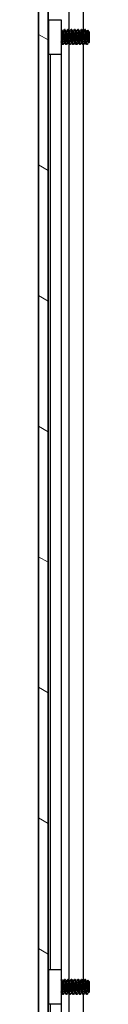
# Model space of a CAD drawing. Header units: millimetres. Extents: x 64 to 1798, y 64 to 1375.
# Tile 45 of 60: x 920 to 930, y 729 to 913. Entities that reach past the tile are written whole.
import ezdxf

# ---------------------------------------------------------------- set-up
doc = ezdxf.new("R2010")
doc.units = ezdxf.units.MM
doc.header["$LTSCALE"] = 6.666667
doc.layers.add('Hatch (ANSI)', color=7, linetype='Continuous', lineweight=18)
doc.layers.add('Visible (ANSI)', color=7, linetype='Continuous', lineweight=25)

msp = doc.modelspace()

# ---------------------------------------------------------------- hatches: boundary and pattern name
at = {"layer": 'Hatch (ANSI)'}
h = msp.add_hatch(dxfattribs=at)
h.set_pattern_fill('ANSI31', color=256, scale=169.333333, angle=105, style=0)
h.set_pattern_definition([(150, (0, 0), (-10.58333, -18.33087), [])])
h.paths.add_polyline_path([(920.2523, 460.1469), (922.0557, 460.1469), (922.0557, 1004.7483), (920.2523, 1004.7483)])

# ---------------------------------------------------------------- linework, layer by layer
at = {"layer": 'Visible (ANSI)'}
for p, q in [((920.2523, 1004.7483), (920.2523, 460.1469)), ((922.0557, 460.1469), (922.0557, 1004.7483)), ((920.2392, 469.5576), (920.2392, 995.3376)), ((922.0682, 995.3376), (922.0682, 911.5581)), ((925.8851, 995.3376), (925.8851, 911.5457)), ((928.5918, 995.3376), (928.5918, 911.249)), ((922.1992, 913.4976), (924.4992, 913.4976)), ((922.1992, 906.9976), (922.1992, 913.4976)), ((924.4992, 913.4976), (924.4992, 906.9976)), ((922.1992, 911.4249), (922.0709, 911.5532)), ((924.5385, 911.67), (924.4992, 911.67)), ((924.856, 911.2404), (924.7866, 911.2404)), ((925.1735, 911.67), (925.0942, 911.67)), ((925.491, 911.2404), (925.4216, 911.2404)), ((925.8085, 911.67), (925.7292, 911.67)), ((926.126, 911.2404), (926.0566, 911.2404)), ((926.4435, 911.67), (926.3642, 911.67)), ((926.761, 911.2404), (926.6916, 911.2404)), ((927.0785, 911.67), (926.9992, 911.67)), ((927.396, 911.2404), (927.3266, 911.2404)), ((927.7135, 911.67), (927.6342, 911.67)), ((928.031, 911.2404), (927.9616, 911.2404)), ((928.3485, 911.67), (928.2692, 911.67)), ((928.666, 911.2404), (928.5966, 911.2404)), ((928.9835, 911.67), (928.9042, 911.67)), ((929.301, 911.2404), (929.2316, 911.2404)), ((929.7773, 911.1938), (929.4542, 911.5168)), ((929.7773, 909.3015), (929.7773, 911.1938)), ((922.1308, 909.0019), (922.0557, 908.9268)), ((922.0682, 908.9393), (922.0682, 733.7581)), ((924.5286, 909.2548), (924.4992, 909.2548)), ((924.856, 908.8252), (924.7767, 908.8252)), ((925.1636, 909.2548), (925.0942, 909.2548)), ((925.491, 908.8252), (925.4117, 908.8252)), ((925.7986, 909.2548), (925.7292, 909.2548)), ((925.8851, 909.1011), (925.8851, 733.7457)), ((926.126, 908.8252), (926.0467, 908.8252)), ((926.4336, 909.2548), (926.3642, 909.2548)), ((926.761, 908.8252), (926.6817, 908.8252)), ((927.0686, 909.2548), (926.9992, 909.2548)), ((927.396, 908.8252), (927.3167, 908.8252)), ((927.7036, 909.2548), (927.6342, 909.2548)), ((928.031, 908.8252), (927.9517, 908.8252)), ((928.3386, 909.2548), (928.2692, 909.2548)), ((928.666, 908.8252), (928.5867, 908.8252)), ((928.5918, 908.8252), (928.5918, 733.449)), ((928.9736, 909.2548), (928.9042, 909.2548)), ((929.301, 908.8252), (929.2217, 908.8252)), ((929.6086, 909.2548), (929.5392, 909.2548)), ((929.7773, 909.3015), (929.6585, 909.1827)), ((924.4992, 906.9976), (922.1992, 906.9976)), ((922.4492, 906.9976), (922.4492, 735.6976)), ((924.4812, 906.9976), (924.4812, 735.6976)), ((922.1992, 735.6976), (924.4992, 735.6976)), ((922.1992, 729.1976), (922.1992, 735.6976)), ((924.4992, 735.6976), (924.4992, 729.1976)), ((922.1992, 733.6249), (922.0709, 733.7532)), ((924.5385, 733.87), (924.4992, 733.87)), ((925.1735, 733.87), (925.0942, 733.87)), ((925.8085, 733.87), (925.7292, 733.87)), ((926.4435, 733.87), (926.3642, 733.87)), ((927.0785, 733.87), (926.9992, 733.87)), ((927.7135, 733.87), (927.6342, 733.87)), ((928.3485, 733.87), (928.2692, 733.87)), ((928.9835, 733.87), (928.9042, 733.87)), ((929.7773, 733.3938), (929.4542, 733.7168)), ((924.856, 733.4404), (924.7866, 733.4404)), ((925.491, 733.4404), (925.4216, 733.4404)), ((926.126, 733.4404), (926.0566, 733.4404)), ((926.761, 733.4404), (926.6916, 733.4404)), ((927.396, 733.4404), (927.3266, 733.4404)), ((928.031, 733.4404), (927.9616, 733.4404)), ((928.666, 733.4404), (928.5966, 733.4404)), ((929.301, 733.4404), (929.2316, 733.4404)), ((929.7773, 731.5015), (929.7773, 733.3938)), ((922.1308, 731.2019), (922.0557, 731.1268)), ((922.0682, 731.1393), (922.0682, 555.9581)), ((924.5286, 731.4548), (924.4992, 731.4548)), ((924.856, 731.0252), (924.7767, 731.0252)), ((925.1636, 731.4548), (925.0942, 731.4548)), ((925.491, 731.0252), (925.4117, 731.0252)), ((925.7986, 731.4548), (925.7292, 731.4548)), ((925.8851, 731.3011), (925.8851, 555.9457)), ((926.126, 731.0252), (926.0467, 731.0252)), ((926.4336, 731.4548), (926.3642, 731.4548)), ((926.761, 731.0252), (926.6817, 731.0252)), ((927.0686, 731.4548), (926.9992, 731.4548)), ((927.396, 731.0252), (927.3167, 731.0252)), ((927.7036, 731.4548), (927.6342, 731.4548)), ((928.031, 731.0252), (927.9517, 731.0252)), ((928.3386, 731.4548), (928.2692, 731.4548)), ((928.666, 731.0252), (928.5867, 731.0252)), ((928.5918, 731.0252), (928.5918, 555.649)), ((928.9736, 731.4548), (928.9042, 731.4548)), ((929.301, 731.0252), (929.2217, 731.0252)), ((929.6086, 731.4548), (929.5392, 731.4548)), ((929.7773, 731.5015), (929.6585, 731.3827)), ((924.4992, 729.1976), (922.1992, 729.1976)), ((922.4492, 729.1976), (922.4492, 557.8976)), ((924.4812, 729.1976), (924.4812, 557.8976))]:
    msp.add_line(p, q, dxfattribs=at)
for centre in [(924.5958, 910.2476), (924.5958, 732.4476)]:
    msp.add_ellipse(centre, major_axis=(0, -0.343), ratio=0.10685664, start_param=0.4127074, end_param=2.72888525, dxfattribs=at)
for points in [[(922.0557, 911.5804), (922.0666, 911.561), (922.0774, 911.5416), (922.0883, 911.5222)], [(924.5525, 911.6576), (924.6335, 911.5127), (924.7147, 911.3678), (924.7963, 911.2232)], [(924.8461, 911.2404), (924.9244, 911.3793), (925.0024, 911.5184), (925.0802, 911.6576)], [(925.1875, 911.6576), (925.2685, 911.5127), (925.3497, 911.3678), (925.4313, 911.2232)], [(925.4811, 911.2404), (925.5594, 911.3793), (925.6374, 911.5184), (925.7152, 911.6576)], [(925.8225, 911.6576), (925.9035, 911.5127), (925.9847, 911.3678), (926.0663, 911.2232)], [(926.1161, 911.2404), (926.1944, 911.3793), (926.2724, 911.5184), (926.3502, 911.6576)], [(926.4575, 911.6576), (926.5385, 911.5127), (926.6197, 911.3678), (926.7013, 911.2232)], [(926.7511, 911.2404), (926.8294, 911.3793), (926.9074, 911.5184), (926.9852, 911.6576)], [(927.0925, 911.6576), (927.1735, 911.5127), (927.2547, 911.3678), (927.3363, 911.2232)], [(927.3861, 911.2404), (927.4644, 911.3793), (927.5424, 911.5184), (927.6202, 911.6576)], [(927.7275, 911.6576), (927.8085, 911.5127), (927.8897, 911.3678), (927.9713, 911.2232)], [(928.0211, 911.2404), (928.0994, 911.3793), (928.1774, 911.5184), (928.2552, 911.6576)], [(928.3625, 911.6576), (928.4435, 911.5127), (928.5247, 911.3678), (928.6063, 911.2232)], [(928.6561, 911.2404), (928.7344, 911.3793), (928.8124, 911.5184), (928.8902, 911.6576)], [(928.9975, 911.6576), (929.0785, 911.5127), (929.1597, 911.3678), (929.2413, 911.2232)], [(929.2911, 911.2404), (929.3423, 911.3312), (929.3933, 911.4221), (929.4443, 911.513)], [(922.1992, 908.8797), (922.1747, 908.9234), (922.1502, 908.9671), (922.1257, 909.0109)], [(924.7627, 908.8376), (924.6817, 908.9826), (924.6005, 909.1274), (924.5189, 909.2721)], [(925.1041, 909.2548), (925.0258, 909.1159), (924.9478, 908.9768), (924.87, 908.8376)], [(925.3977, 908.8376), (925.3167, 908.9826), (925.2355, 909.1274), (925.1539, 909.2721)], [(925.7391, 909.2548), (925.6608, 909.1159), (925.5828, 908.9768), (925.505, 908.8376)], [(926.0327, 908.8376), (925.9517, 908.9826), (925.8705, 909.1274), (925.7889, 909.2721)], [(926.3741, 909.2548), (926.2958, 909.1159), (926.2178, 908.9768), (926.14, 908.8376)], [(926.6677, 908.8376), (926.5867, 908.9826), (926.5055, 909.1274), (926.4239, 909.2721)], [(927.0091, 909.2548), (926.9308, 909.1159), (926.8528, 908.9768), (926.775, 908.8376)], [(927.3027, 908.8376), (927.2217, 908.9826), (927.1405, 909.1274), (927.0589, 909.2721)], [(927.6441, 909.2548), (927.5658, 909.1159), (927.4878, 908.9768), (927.41, 908.8376)], [(927.9377, 908.8376), (927.8567, 908.9826), (927.7755, 909.1274), (927.6939, 909.2721)], [(928.2791, 909.2548), (928.2008, 909.1159), (928.1228, 908.9768), (928.045, 908.8376)], [(928.5727, 908.8376), (928.4917, 908.9826), (928.4105, 909.1274), (928.3289, 909.2721)], [(928.9141, 909.2548), (928.8358, 909.1159), (928.7578, 908.9768), (928.68, 908.8376)], [(929.2077, 908.8376), (929.1267, 908.9826), (929.0455, 909.1274), (928.9639, 909.2721)], [(929.3331, 908.8699), (929.3224, 908.8508), (929.3117, 908.8358), (929.301, 908.8252)], [(929.5491, 909.2548), (929.4768, 909.1267), (929.4049, 908.9983), (929.3331, 908.8699)], [(929.6468, 909.187), (929.6308, 909.2154), (929.6149, 909.2437), (929.5989, 909.2721)], [(922.0557, 733.7804), (922.0666, 733.761), (922.0774, 733.7416), (922.0883, 733.7222)], [(924.5525, 733.8576), (924.6335, 733.7127), (924.7147, 733.5678), (924.7963, 733.4232)], [(924.8461, 733.4404), (924.9244, 733.5793), (925.0024, 733.7184), (925.0802, 733.8576)], [(925.1875, 733.8576), (925.2685, 733.7127), (925.3497, 733.5678), (925.4313, 733.4232)], [(925.4811, 733.4404), (925.5594, 733.5793), (925.6374, 733.7184), (925.7152, 733.8576)], [(925.8225, 733.8576), (925.9035, 733.7127), (925.9847, 733.5678), (926.0663, 733.4232)], [(926.1161, 733.4404), (926.1944, 733.5793), (926.2724, 733.7184), (926.3502, 733.8576)], [(926.4575, 733.8576), (926.5385, 733.7127), (926.6197, 733.5678), (926.7013, 733.4232)], [(926.7511, 733.4404), (926.8294, 733.5793), (926.9074, 733.7184), (926.9852, 733.8576)], [(927.0925, 733.8576), (927.1735, 733.7127), (927.2547, 733.5678), (927.3363, 733.4232)], [(927.3861, 733.4404), (927.4644, 733.5793), (927.5424, 733.7184), (927.6202, 733.8576)], [(927.7275, 733.8576), (927.8085, 733.7127), (927.8897, 733.5678), (927.9713, 733.4232)], [(928.0211, 733.4404), (928.0994, 733.5793), (928.1774, 733.7184), (928.2552, 733.8576)], [(928.3625, 733.8576), (928.4435, 733.7127), (928.5247, 733.5678), (928.6063, 733.4232)], [(928.6561, 733.4404), (928.7344, 733.5793), (928.8124, 733.7184), (928.8902, 733.8576)], [(928.9975, 733.8576), (929.0785, 733.7127), (929.1597, 733.5678), (929.2413, 733.4232)], [(929.2911, 733.4404), (929.3423, 733.5312), (929.3933, 733.6221), (929.4443, 733.713)], [(922.1992, 731.0797), (922.1747, 731.1234), (922.1502, 731.1671), (922.1257, 731.2109)], [(924.7627, 731.0376), (924.6817, 731.1826), (924.6005, 731.3274), (924.5189, 731.4721)], [(925.1041, 731.4548), (925.0258, 731.3159), (924.9478, 731.1768), (924.87, 731.0376)], [(925.3977, 731.0376), (925.3167, 731.1826), (925.2355, 731.3274), (925.1539, 731.4721)], [(925.7391, 731.4548), (925.6608, 731.3159), (925.5828, 731.1768), (925.505, 731.0376)], [(926.0327, 731.0376), (925.9517, 731.1826), (925.8705, 731.3274), (925.7889, 731.4721)], [(926.3741, 731.4548), (926.2958, 731.3159), (926.2178, 731.1768), (926.14, 731.0376)], [(926.6677, 731.0376), (926.5867, 731.1826), (926.5055, 731.3274), (926.4239, 731.4721)], [(927.0091, 731.4548), (926.9308, 731.3159), (926.8528, 731.1768), (926.775, 731.0376)], [(927.3027, 731.0376), (927.2217, 731.1826), (927.1405, 731.3274), (927.0589, 731.4721)], [(927.6441, 731.4548), (927.5658, 731.3159), (927.4878, 731.1768), (927.41, 731.0376)], [(927.9377, 731.0376), (927.8567, 731.1826), (927.7755, 731.3274), (927.6939, 731.4721)], [(928.2791, 731.4548), (928.2008, 731.3159), (928.1228, 731.1768), (928.045, 731.0376)], [(928.5727, 731.0376), (928.4917, 731.1826), (928.4105, 731.3274), (928.3289, 731.4721)], [(928.9141, 731.4548), (928.8358, 731.3159), (928.7578, 731.1768), (928.68, 731.0376)], [(929.2077, 731.0376), (929.1267, 731.1826), (929.0455, 731.3274), (928.9639, 731.4721)], [(929.3331, 731.0699), (929.3224, 731.0508), (929.3117, 731.0358), (929.301, 731.0252)], [(929.5491, 731.4548), (929.4768, 731.3267), (929.4049, 731.1983), (929.3331, 731.0699)], [(929.6468, 731.387), (929.6308, 731.4154), (929.6149, 731.4437), (929.5989, 731.4721)]]:
    msp.add_open_spline(points, degree=3, dxfattribs=at)
for points, weights in [([(922.1573, 910.2476), (922.1071, 911.0261), (922.0557, 911.4457)], [1, 0.872099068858, 0.988403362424]), ([(922.0779, 910.2476), (922.0674, 910.4115), (922.0557, 910.571)], [1, 0.97005869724, 0.95350025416]), ([(922.1992, 909.6685), (922.1768, 909.9449), (922.1573, 910.2476)], [0.935553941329, 0.946059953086, 1]), ([(924.5189, 909.2721), (924.5088, 909.29), (924.4992, 909.326)], [0.941196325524, 0.949861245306, 0.967700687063]), ([(922.1573, 732.4476), (922.1071, 733.2261), (922.0557, 733.6457)], [1, 0.872099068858, 0.988403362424]), ([(922.0779, 732.4476), (922.0674, 732.6115), (922.0557, 732.771)], [1, 0.97005869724, 0.95350025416]), ([(922.1992, 731.8685), (922.1768, 732.1449), (922.1573, 732.4476)], [0.935553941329, 0.946059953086, 1]), ([(924.5189, 731.4721), (924.5088, 731.49), (924.4992, 731.526)], [0.941196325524, 0.949861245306, 0.967700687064])]:
    msp.add_rational_spline(points, weights, degree=2, dxfattribs=at)
for points, knots in [([(922.1992, 911.1856), (922.169, 911.3074), (922.1456, 911.3872), (922.1137, 911.4713), (922.101, 911.4995), (922.0883, 911.5222)], [-0.0742172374, -0.0742172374, -0.0742172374, -0.0742172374, -0.0413165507, -0.0413165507, -0.0196607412, -0.0196607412, -0.0196607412, -0.0196607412]), ([(924.4992, 910.7977), (924.5136, 910.7788), (924.5269, 910.7592), (924.5552, 910.7115), (924.5694, 910.6827), (924.5934, 910.6231), (924.6031, 910.5921), (924.6105, 910.5618)], [0.0124956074, 0.0124956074, 0.0124956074, 0.0124956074, 0.0195994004, 0.0195994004, 0.029259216, 0.029259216, 0.0392505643, 0.0392505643, 0.0392505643, 0.0392505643]), ([(929.4443, 911.513), (929.4461, 911.5163), (929.448, 911.5182), (929.4587, 911.5204), (929.4676, 911.4897), (929.4829, 911.3802), (929.4905, 911.3), (929.5086, 911.059), (929.5169, 910.9355), (929.5306, 910.7156), (929.5358, 910.6277), (929.5475, 910.4207), (929.5527, 910.3207), (929.5564, 910.2476)], [-0.15822158, -0.15822158, -0.15822158, -0.15822158, -0.148477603, -0.148477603, -0.102508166, -0.102508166, -0.066538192, -0.066538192, -0.038974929, -0.038974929, -0.021985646, -0.021985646, -0.000001, -0.000001, -0.000001, -0.000001]), ([(922.0557, 909.8012), (922.0587, 909.746), (922.0618, 909.6923), (922.0738, 909.4927), (922.0828, 909.3635), (922.0975, 909.1851), (922.1044, 909.1047), (922.1175, 909.0328), (922.1216, 909.0182), (922.1257, 909.0109)], [-0.196810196, -0.196810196, -0.196810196, -0.196810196, -0.170743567, -0.170743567, -0.096248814, -0.096248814, -0.041982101, -0.041982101, -0.018759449, -0.018759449, -0.018759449, -0.018759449]), ([(924.6105, 909.9334), (924.6, 909.8903), (924.5846, 909.8455), (924.5463, 909.7663), (924.5244, 909.7305), (924.4992, 909.6975)], [0, 0, 0, 0, 0.0142453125, 0.0142453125, 0.0267228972, 0.0267228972, 0.0267228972, 0.0267228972]), ([(929.5564, 910.2476), (929.561, 910.1572), (929.5663, 910.058), (929.5783, 909.8577), (929.5839, 909.7724), (929.5981, 909.5734), (929.6067, 909.4692), (929.6215, 909.3177), (929.629, 909.2459), (929.6455, 909.1845), (929.652, 909.1761), (929.6585, 909.1827)], [-0.235586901, -0.235586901, -0.235586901, -0.235586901, -0.203660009, -0.203660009, -0.177946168, -0.177946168, -0.13906218, -0.13906218, -0.107080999, -0.107080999, -0.087730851, -0.087730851, -0.087730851, -0.087730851]), ([(922.1992, 733.3856), (922.169, 733.5074), (922.1456, 733.5872), (922.1137, 733.6713), (922.101, 733.6995), (922.0883, 733.7222)], [-0.0742172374, -0.0742172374, -0.0742172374, -0.0742172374, -0.0413165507, -0.0413165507, -0.0196607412, -0.0196607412, -0.0196607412, -0.0196607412]), ([(929.4443, 733.713), (929.4461, 733.7163), (929.448, 733.7182), (929.4587, 733.7204), (929.4676, 733.6897), (929.4829, 733.5802), (929.4905, 733.5), (929.5086, 733.259), (929.5169, 733.1355), (929.5306, 732.9156), (929.5358, 732.8277), (929.5475, 732.6207), (929.5527, 732.5207), (929.5564, 732.4476)], [-0.15822158, -0.15822158, -0.15822158, -0.15822158, -0.148477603, -0.148477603, -0.102508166, -0.102508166, -0.066538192, -0.066538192, -0.038974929, -0.038974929, -0.021985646, -0.021985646, -0.000001, -0.000001, -0.000001, -0.000001]), ([(922.0557, 732.0012), (922.0587, 731.946), (922.0618, 731.8923), (922.0738, 731.6927), (922.0828, 731.5635), (922.0975, 731.3851), (922.1044, 731.3047), (922.1175, 731.2328), (922.1216, 731.2182), (922.1257, 731.2109)], [-0.196810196, -0.196810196, -0.196810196, -0.196810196, -0.170743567, -0.170743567, -0.096248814, -0.096248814, -0.041982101, -0.041982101, -0.018759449, -0.018759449, -0.018759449, -0.018759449]), ([(924.4992, 732.9977), (924.5136, 732.9788), (924.5269, 732.9592), (924.5552, 732.9115), (924.5694, 732.8827), (924.5934, 732.8231), (924.6031, 732.7921), (924.6105, 732.7618)], [0.0124956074, 0.0124956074, 0.0124956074, 0.0124956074, 0.0195994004, 0.0195994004, 0.029259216, 0.029259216, 0.0392505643, 0.0392505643, 0.0392505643, 0.0392505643]), ([(924.6105, 732.1334), (924.6, 732.0903), (924.5846, 732.0455), (924.5463, 731.9663), (924.5244, 731.9305), (924.4992, 731.8975)], [0, 0, 0, 0, 0.0142453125, 0.0142453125, 0.0267228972, 0.0267228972, 0.0267228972, 0.0267228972]), ([(929.5564, 732.4476), (929.561, 732.3572), (929.5663, 732.258), (929.5783, 732.0577), (929.5839, 731.9724), (929.5981, 731.7734), (929.6067, 731.6692), (929.6215, 731.5177), (929.629, 731.4459), (929.6455, 731.3845), (929.652, 731.3761), (929.6585, 731.3827)], [-0.235586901, -0.235586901, -0.235586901, -0.235586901, -0.203660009, -0.203660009, -0.177946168, -0.177946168, -0.13906218, -0.13906218, -0.107080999, -0.107080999, -0.087730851, -0.087730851, -0.087730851, -0.087730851])]:
    msp.add_open_spline(points, degree=3, knots=knots, dxfattribs=at)
for points, weights, knots in [([(924.5917, 910.6257), (924.5497, 911.1879), (924.5121, 911.4794), (924.5059, 911.5278), (924.4992, 911.5644)], [0.948293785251, 0.901018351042, 1, 0.982109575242, 0.968997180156], [0.56522073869, 0.56522073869, 0.56522073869, 0.57291666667, 0.57291666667, 0.57430766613, 0.57430766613, 0.57430766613]), ([(924.6973, 910.2476), (924.6444, 911.0688), (924.5915, 911.4794), (924.5669, 911.67), (924.5385, 911.67)], [1, 0.866025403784, 1, 0.933012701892, 0.933012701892], [0.5, 0.5, 0.5, 0.5104166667, 0.5104166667, 0.515625, 0.515625, 0.515625]), ([(925.0942, 909.2548), (925.0658, 909.2548), (925.0413, 909.3878), (924.9883, 909.6744), (924.9354, 910.2476), (924.8825, 910.8208), (924.8296, 911.1074), (924.814, 911.1918), (924.7963, 911.2232)], [0.933012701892, 0.933012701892, 1, 0.866025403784, 1, 0.866025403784, 1, 0.956426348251, 0.941196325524], [0.484375, 0.484375, 0.484375, 0.4895833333, 0.4895833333, 0.5, 0.5, 0.5104166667, 0.5104166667, 0.5138045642, 0.5138045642, 0.5138045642]), ([(925.1539, 909.2721), (925.1362, 909.3034), (925.1206, 909.3878), (925.0677, 909.6744), (925.0148, 910.2476), (924.9619, 910.8208), (924.909, 911.1074), (924.8844, 911.2404), (924.856, 911.2404)], [0.941196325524, 0.956426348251, 1, 0.866025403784, 1, 0.866025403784, 1, 0.933012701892, 0.933012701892], [0.4861954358, 0.4861954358, 0.4861954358, 0.4895833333, 0.4895833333, 0.5, 0.5, 0.5104166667, 0.5104166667, 0.515625, 0.515625, 0.515625]), ([(925.2529, 910.2476), (925.2, 911.0688), (925.1471, 911.4794), (925.1159, 911.7214), (925.0802, 911.6576)], [1, 0.866025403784, 1, 0.916453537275, 0.937106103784], [0.5, 0.5, 0.5, 0.5104166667, 0.5104166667, 0.5169124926, 0.5169124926, 0.5169124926]), ([(925.3323, 910.2476), (925.2794, 911.0688), (925.2265, 911.4794), (925.2019, 911.67), (925.1735, 911.67)], [1, 0.866025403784, 1, 0.933012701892, 0.933012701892], [0.4375, 0.4375, 0.4375, 0.4479166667, 0.4479166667, 0.453125, 0.453125, 0.453125]), ([(925.7292, 909.2548), (925.7008, 909.2548), (925.6763, 909.3878), (925.6233, 909.6744), (925.5704, 910.2476), (925.5175, 910.8208), (925.4646, 911.1074), (925.449, 911.1918), (925.4313, 911.2232)], [0.933012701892, 0.933012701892, 1, 0.866025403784, 1, 0.866025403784, 1, 0.956426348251, 0.941196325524], [0.421875, 0.421875, 0.421875, 0.4270833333, 0.4270833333, 0.4375, 0.4375, 0.4479166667, 0.4479166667, 0.4513045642, 0.4513045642, 0.4513045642]), ([(925.7889, 909.2721), (925.7712, 909.3034), (925.7556, 909.3878), (925.7027, 909.6744), (925.6498, 910.2476), (925.5969, 910.8208), (925.544, 911.1074), (925.5194, 911.2404), (925.491, 911.2404)], [0.941196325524, 0.956426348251, 1, 0.866025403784, 1, 0.866025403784, 1, 0.933012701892, 0.933012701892], [0.4236954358, 0.4236954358, 0.4236954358, 0.4270833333, 0.4270833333, 0.4375, 0.4375, 0.4479166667, 0.4479166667, 0.453125, 0.453125, 0.453125]), ([(925.8879, 910.2476), (925.835, 911.0688), (925.7821, 911.4794), (925.7509, 911.7214), (925.7152, 911.6576)], [1, 0.866025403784, 1, 0.916453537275, 0.937106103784], [0.4375, 0.4375, 0.4375, 0.4479166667, 0.4479166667, 0.4544124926, 0.4544124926, 0.4544124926]), ([(925.9673, 910.2476), (925.9144, 911.0688), (925.8615, 911.4794), (925.8369, 911.67), (925.8085, 911.67)], [1, 0.866025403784, 1, 0.933012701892, 0.933012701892], [0.375, 0.375, 0.375, 0.3854166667, 0.3854166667, 0.390625, 0.390625, 0.390625]), ([(926.3642, 909.2548), (926.3358, 909.2548), (926.3113, 909.3878), (926.2583, 909.6744), (926.2054, 910.2476), (926.1525, 910.8208), (926.0996, 911.1074), (926.084, 911.1918), (926.0663, 911.2232)], [0.933012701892, 0.933012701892, 1, 0.866025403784, 1, 0.866025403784, 1, 0.956426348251, 0.941196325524], [0.359375, 0.359375, 0.359375, 0.3645833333, 0.3645833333, 0.375, 0.375, 0.3854166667, 0.3854166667, 0.3888045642, 0.3888045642, 0.3888045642]), ([(926.4239, 909.2721), (926.4062, 909.3034), (926.3906, 909.3878), (926.3377, 909.6744), (926.2848, 910.2476), (926.2319, 910.8208), (926.179, 911.1074), (926.1544, 911.2404), (926.126, 911.2404)], [0.941196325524, 0.956426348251, 1, 0.866025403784, 1, 0.866025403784, 1, 0.933012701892, 0.933012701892], [0.3611954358, 0.3611954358, 0.3611954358, 0.3645833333, 0.3645833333, 0.375, 0.375, 0.3854166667, 0.3854166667, 0.390625, 0.390625, 0.390625]), ([(926.5229, 910.2476), (926.47, 911.0688), (926.4171, 911.4794), (926.3859, 911.7214), (926.3502, 911.6576)], [1, 0.866025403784, 1, 0.916453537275, 0.937106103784], [0.375, 0.375, 0.375, 0.3854166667, 0.3854166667, 0.3919124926, 0.3919124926, 0.3919124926]), ([(926.6023, 910.2476), (926.5494, 911.0688), (926.4965, 911.4794), (926.4719, 911.67), (926.4435, 911.67)], [1, 0.866025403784, 1, 0.933012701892, 0.933012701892], [0.3125, 0.3125, 0.3125, 0.3229166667, 0.3229166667, 0.328125, 0.328125, 0.328125]), ([(926.9992, 909.2548), (926.9708, 909.2548), (926.9463, 909.3878), (926.8933, 909.6744), (926.8404, 910.2476), (926.7875, 910.8208), (926.7346, 911.1074), (926.719, 911.1918), (926.7013, 911.2232)], [0.933012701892, 0.933012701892, 1, 0.866025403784, 1, 0.866025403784, 1, 0.956426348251, 0.941196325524], [0.296875, 0.296875, 0.296875, 0.3020833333, 0.3020833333, 0.3125, 0.3125, 0.3229166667, 0.3229166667, 0.3263045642, 0.3263045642, 0.3263045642]), ([(927.0589, 909.2721), (927.0412, 909.3034), (927.0256, 909.3878), (926.9727, 909.6744), (926.9198, 910.2476), (926.8669, 910.8208), (926.814, 911.1074), (926.7894, 911.2404), (926.761, 911.2404)], [0.941196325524, 0.956426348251, 1, 0.866025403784, 1, 0.866025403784, 1, 0.933012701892, 0.933012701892], [0.2986954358, 0.2986954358, 0.2986954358, 0.3020833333, 0.3020833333, 0.3125, 0.3125, 0.3229166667, 0.3229166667, 0.328125, 0.328125, 0.328125]), ([(927.1579, 910.2476), (927.105, 911.0688), (927.0521, 911.4794), (927.0209, 911.7214), (926.9852, 911.6576)], [1, 0.866025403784, 1, 0.916453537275, 0.937106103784], [0.3125, 0.3125, 0.3125, 0.3229166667, 0.3229166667, 0.3294124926, 0.3294124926, 0.3294124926]), ([(927.2373, 910.2476), (927.1844, 911.0688), (927.1315, 911.4794), (927.1069, 911.67), (927.0785, 911.67)], [1, 0.866025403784, 1, 0.933012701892, 0.933012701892], [0.25, 0.25, 0.25, 0.2604166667, 0.2604166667, 0.265625, 0.265625, 0.265625]), ([(927.6342, 909.2548), (927.6058, 909.2548), (927.5813, 909.3878), (927.5283, 909.6744), (927.4754, 910.2476), (927.4225, 910.8208), (927.3696, 911.1074), (927.354, 911.1918), (927.3363, 911.2232)], [0.933012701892, 0.933012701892, 1, 0.866025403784, 1, 0.866025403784, 1, 0.956426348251, 0.941196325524], [0.234375, 0.234375, 0.234375, 0.2395833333, 0.2395833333, 0.25, 0.25, 0.2604166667, 0.2604166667, 0.2638045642, 0.2638045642, 0.2638045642]), ([(927.6939, 909.2721), (927.6762, 909.3034), (927.6606, 909.3878), (927.6077, 909.6744), (927.5548, 910.2476), (927.5019, 910.8208), (927.449, 911.1074), (927.4244, 911.2404), (927.396, 911.2404)], [0.941196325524, 0.956426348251, 1, 0.866025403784, 1, 0.866025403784, 1, 0.933012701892, 0.933012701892], [0.2361954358, 0.2361954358, 0.2361954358, 0.2395833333, 0.2395833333, 0.25, 0.25, 0.2604166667, 0.2604166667, 0.265625, 0.265625, 0.265625]), ([(927.7929, 910.2476), (927.74, 911.0688), (927.6871, 911.4794), (927.6559, 911.7214), (927.6202, 911.6576)], [1, 0.866025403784, 1, 0.916453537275, 0.937106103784], [0.25, 0.25, 0.25, 0.2604166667, 0.2604166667, 0.2669124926, 0.2669124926, 0.2669124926]), ([(927.8723, 910.2476), (927.8194, 911.0688), (927.7665, 911.4794), (927.7419, 911.67), (927.7135, 911.67)], [1, 0.866025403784, 1, 0.933012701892, 0.933012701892], [0.1875, 0.1875, 0.1875, 0.1979166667, 0.1979166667, 0.203125, 0.203125, 0.203125]), ([(928.2692, 909.2548), (928.2408, 909.2548), (928.2163, 909.3878), (928.1633, 909.6744), (928.1104, 910.2476), (928.0575, 910.8208), (928.0046, 911.1074), (927.989, 911.1918), (927.9713, 911.2232)], [0.933012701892, 0.933012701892, 1, 0.866025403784, 1, 0.866025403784, 1, 0.956426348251, 0.941196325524], [0.171875, 0.171875, 0.171875, 0.1770833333, 0.1770833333, 0.1875, 0.1875, 0.1979166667, 0.1979166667, 0.2013045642, 0.2013045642, 0.2013045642]), ([(928.3289, 909.2721), (928.3112, 909.3034), (928.2956, 909.3878), (928.2427, 909.6744), (928.1898, 910.2476), (928.1369, 910.8208), (928.084, 911.1074), (928.0594, 911.2404), (928.031, 911.2404)], [0.941196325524, 0.956426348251, 1, 0.866025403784, 1, 0.866025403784, 1, 0.933012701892, 0.933012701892], [0.1736954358, 0.1736954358, 0.1736954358, 0.1770833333, 0.1770833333, 0.1875, 0.1875, 0.1979166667, 0.1979166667, 0.203125, 0.203125, 0.203125]), ([(928.4279, 910.2476), (928.375, 911.0688), (928.3221, 911.4794), (928.2909, 911.7214), (928.2552, 911.6576)], [1, 0.866025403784, 1, 0.916453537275, 0.937106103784], [0.1875, 0.1875, 0.1875, 0.1979166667, 0.1979166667, 0.2044124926, 0.2044124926, 0.2044124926]), ([(928.5073, 910.2476), (928.4544, 911.0688), (928.4015, 911.4794), (928.3769, 911.67), (928.3485, 911.67)], [1, 0.866025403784, 1, 0.933012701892, 0.933012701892], [0.125, 0.125, 0.125, 0.1354166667, 0.1354166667, 0.140625, 0.140625, 0.140625]), ([(928.9042, 909.2548), (928.8758, 909.2548), (928.8513, 909.3878), (928.7983, 909.6744), (928.7454, 910.2476), (928.6925, 910.8208), (928.6396, 911.1074), (928.624, 911.1918), (928.6063, 911.2232)], [0.933012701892, 0.933012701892, 1, 0.866025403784, 1, 0.866025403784, 1, 0.956426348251, 0.941196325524], [0.109375, 0.109375, 0.109375, 0.1145833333, 0.1145833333, 0.125, 0.125, 0.1354166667, 0.1354166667, 0.1388045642, 0.1388045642, 0.1388045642]), ([(928.9639, 909.2721), (928.9462, 909.3034), (928.9306, 909.3878), (928.8777, 909.6744), (928.8248, 910.2476), (928.7719, 910.8208), (928.719, 911.1074), (928.6944, 911.2404), (928.666, 911.2404)], [0.941196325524, 0.956426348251, 1, 0.866025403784, 1, 0.866025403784, 1, 0.933012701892, 0.933012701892], [0.1111954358, 0.1111954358, 0.1111954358, 0.1145833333, 0.1145833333, 0.125, 0.125, 0.1354166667, 0.1354166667, 0.140625, 0.140625, 0.140625]), ([(929.0629, 910.2476), (929.01, 911.0688), (928.9571, 911.4794), (928.9259, 911.7214), (928.8902, 911.6576)], [1, 0.866025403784, 1, 0.916453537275, 0.937106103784], [0.125, 0.125, 0.125, 0.1354166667, 0.1354166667, 0.1419124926, 0.1419124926, 0.1419124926]), ([(929.1423, 910.2476), (929.0894, 911.0688), (929.0365, 911.4794), (929.0119, 911.67), (928.9835, 911.67)], [1, 0.866025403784, 1, 0.933012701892, 0.933012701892], [0.0625, 0.0625, 0.0625, 0.0729166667, 0.0729166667, 0.078125, 0.078125, 0.078125]), ([(929.5392, 909.2548), (929.5108, 909.2548), (929.4863, 909.3878), (929.4333, 909.6744), (929.3804, 910.2476), (929.3275, 910.8208), (929.2746, 911.1074), (929.259, 911.1918), (929.2413, 911.2232)], [0.933012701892, 0.933012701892, 1, 0.866025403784, 1, 0.866025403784, 1, 0.956426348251, 0.941196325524], [0.046875, 0.046875, 0.046875, 0.0520833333, 0.0520833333, 0.0625, 0.0625, 0.0729166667, 0.0729166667, 0.0763045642, 0.0763045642, 0.0763045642]), ([(929.5989, 909.2721), (929.5812, 909.3034), (929.5656, 909.3878), (929.5127, 909.6744), (929.4598, 910.2476), (929.4069, 910.8208), (929.354, 911.1074), (929.3294, 911.2404), (929.301, 911.2404)], [0.941196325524, 0.956426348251, 1, 0.866025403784, 1, 0.866025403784, 1, 0.933012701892, 0.933012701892], [0.0486954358, 0.0486954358, 0.0486954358, 0.0520833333, 0.0520833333, 0.0625, 0.0625, 0.0729166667, 0.0729166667, 0.078125, 0.078125, 0.078125]), ([(922.1992, 908.9174), (922.1912, 908.9582), (922.1838, 909.0158), (922.1308, 909.4264), (922.0779, 910.2476)], [0.964249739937, 0.978756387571, 1, 0.866025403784, 1], [0.80043162, 0.80043162, 0.80043162, 0.8020833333, 0.8020833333, 0.8125, 0.8125, 0.8125]), ([(924.7767, 908.8252), (924.7483, 908.8252), (924.7238, 909.0158), (924.6774, 909.3754), (924.6284, 910.0901)], [0.933012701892, 0.933012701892, 1, 0.88068999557, 0.973881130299], [0.546875, 0.546875, 0.546875, 0.5520833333, 0.5520833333, 0.5613598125, 0.5613598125, 0.5613598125]), ([(924.87, 908.8376), (924.8343, 908.7738), (924.8031, 909.0158), (924.7502, 909.4264), (924.6973, 910.2476)], [0.937106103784, 0.916453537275, 1, 0.866025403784, 1], [0.4830875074, 0.4830875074, 0.4830875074, 0.4895833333, 0.4895833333, 0.5, 0.5, 0.5]), ([(925.4117, 908.8252), (925.3833, 908.8252), (925.3588, 909.0158), (925.3058, 909.4264), (925.2529, 910.2476)], [0.933012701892, 0.933012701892, 1, 0.866025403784, 1], [0.484375, 0.484375, 0.484375, 0.4895833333, 0.4895833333, 0.5, 0.5, 0.5]), ([(925.505, 908.8376), (925.4693, 908.7738), (925.4381, 909.0158), (925.3852, 909.4264), (925.3323, 910.2476)], [0.937106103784, 0.916453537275, 1, 0.866025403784, 1], [0.4205875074, 0.4205875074, 0.4205875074, 0.4270833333, 0.4270833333, 0.4375, 0.4375, 0.4375]), ([(926.0467, 908.8252), (926.0183, 908.8252), (925.9938, 909.0158), (925.9408, 909.4264), (925.8879, 910.2476)], [0.933012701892, 0.933012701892, 1, 0.866025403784, 1], [0.421875, 0.421875, 0.421875, 0.4270833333, 0.4270833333, 0.4375, 0.4375, 0.4375]), ([(926.14, 908.8376), (926.1043, 908.7738), (926.0731, 909.0158), (926.0202, 909.4264), (925.9673, 910.2476)], [0.937106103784, 0.916453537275, 1, 0.866025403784, 1], [0.3580875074, 0.3580875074, 0.3580875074, 0.3645833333, 0.3645833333, 0.375, 0.375, 0.375]), ([(926.6817, 908.8252), (926.6533, 908.8252), (926.6288, 909.0158), (926.5758, 909.4264), (926.5229, 910.2476)], [0.933012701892, 0.933012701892, 1, 0.866025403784, 1], [0.359375, 0.359375, 0.359375, 0.3645833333, 0.3645833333, 0.375, 0.375, 0.375]), ([(926.775, 908.8376), (926.7393, 908.7738), (926.7081, 909.0158), (926.6552, 909.4264), (926.6023, 910.2476)], [0.937106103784, 0.916453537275, 1, 0.866025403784, 1], [0.2955875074, 0.2955875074, 0.2955875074, 0.3020833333, 0.3020833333, 0.3125, 0.3125, 0.3125]), ([(927.3167, 908.8252), (927.2883, 908.8252), (927.2638, 909.0158), (927.2108, 909.4264), (927.1579, 910.2476)], [0.933012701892, 0.933012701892, 1, 0.866025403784, 1], [0.296875, 0.296875, 0.296875, 0.3020833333, 0.3020833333, 0.3125, 0.3125, 0.3125]), ([(927.41, 908.8376), (927.3743, 908.7738), (927.3431, 909.0158), (927.2902, 909.4264), (927.2373, 910.2476)], [0.937106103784, 0.916453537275, 1, 0.866025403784, 1], [0.2330875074, 0.2330875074, 0.2330875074, 0.2395833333, 0.2395833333, 0.25, 0.25, 0.25]), ([(927.9517, 908.8252), (927.9233, 908.8252), (927.8988, 909.0158), (927.8458, 909.4264), (927.7929, 910.2476)], [0.933012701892, 0.933012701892, 1, 0.866025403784, 1], [0.234375, 0.234375, 0.234375, 0.2395833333, 0.2395833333, 0.25, 0.25, 0.25]), ([(928.045, 908.8376), (928.0093, 908.7738), (927.9781, 909.0158), (927.9252, 909.4264), (927.8723, 910.2476)], [0.937106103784, 0.916453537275, 1, 0.866025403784, 1], [0.1705875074, 0.1705875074, 0.1705875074, 0.1770833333, 0.1770833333, 0.1875, 0.1875, 0.1875]), ([(928.5867, 908.8252), (928.5583, 908.8252), (928.5338, 909.0158), (928.4808, 909.4264), (928.4279, 910.2476)], [0.933012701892, 0.933012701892, 1, 0.866025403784, 1], [0.171875, 0.171875, 0.171875, 0.1770833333, 0.1770833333, 0.1875, 0.1875, 0.1875]), ([(928.68, 908.8376), (928.6443, 908.7738), (928.6131, 909.0158), (928.5602, 909.4264), (928.5073, 910.2476)], [0.937106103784, 0.916453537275, 1, 0.866025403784, 1], [0.1080875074, 0.1080875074, 0.1080875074, 0.1145833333, 0.1145833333, 0.125, 0.125, 0.125]), ([(929.2217, 908.8252), (929.1933, 908.8252), (929.1688, 909.0158), (929.1158, 909.4264), (929.0629, 910.2476)], [0.933012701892, 0.933012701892, 1, 0.866025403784, 1], [0.109375, 0.109375, 0.109375, 0.1145833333, 0.1145833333, 0.125, 0.125, 0.125]), ([(929.301, 908.8252), (929.2727, 908.8252), (929.2481, 909.0158), (929.1952, 909.4264), (929.1423, 910.2476)], [0.933012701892, 0.933012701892, 1, 0.866025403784, 1], [0.046875, 0.046875, 0.046875, 0.0520833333, 0.0520833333, 0.0625, 0.0625, 0.0625]), ([(924.5917, 732.8257), (924.5497, 733.3879), (924.5121, 733.6794), (924.5059, 733.7278), (924.4992, 733.7644)], [0.948293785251, 0.901018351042, 1, 0.982109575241, 0.968997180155], [0.56522073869, 0.56522073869, 0.56522073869, 0.57291666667, 0.57291666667, 0.57430766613, 0.57430766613, 0.57430766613]), ([(924.6973, 732.4476), (924.6444, 733.2688), (924.5915, 733.6794), (924.5669, 733.87), (924.5385, 733.87)], [1, 0.866025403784, 1, 0.933012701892, 0.933012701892], [0.5, 0.5, 0.5, 0.5104166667, 0.5104166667, 0.515625, 0.515625, 0.515625]), ([(925.2529, 732.4476), (925.2, 733.2688), (925.1471, 733.6794), (925.1159, 733.9214), (925.0802, 733.8576)], [1, 0.866025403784, 1, 0.916453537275, 0.937106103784], [0.5, 0.5, 0.5, 0.5104166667, 0.5104166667, 0.5169124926, 0.5169124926, 0.5169124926]), ([(925.3323, 732.4476), (925.2794, 733.2688), (925.2265, 733.6794), (925.2019, 733.87), (925.1735, 733.87)], [1, 0.866025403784, 1, 0.933012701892, 0.933012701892], [0.4375, 0.4375, 0.4375, 0.4479166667, 0.4479166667, 0.453125, 0.453125, 0.453125]), ([(925.8879, 732.4476), (925.835, 733.2688), (925.7821, 733.6794), (925.7509, 733.9214), (925.7152, 733.8576)], [1, 0.866025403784, 1, 0.916453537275, 0.937106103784], [0.4375, 0.4375, 0.4375, 0.4479166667, 0.4479166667, 0.4544124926, 0.4544124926, 0.4544124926]), ([(925.9673, 732.4476), (925.9144, 733.2688), (925.8615, 733.6794), (925.8369, 733.87), (925.8085, 733.87)], [1, 0.866025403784, 1, 0.933012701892, 0.933012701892], [0.375, 0.375, 0.375, 0.3854166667, 0.3854166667, 0.390625, 0.390625, 0.390625]), ([(926.5229, 732.4476), (926.47, 733.2688), (926.4171, 733.6794), (926.3859, 733.9214), (926.3502, 733.8576)], [1, 0.866025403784, 1, 0.916453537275, 0.937106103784], [0.375, 0.375, 0.375, 0.3854166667, 0.3854166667, 0.3919124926, 0.3919124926, 0.3919124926]), ([(926.6023, 732.4476), (926.5494, 733.2688), (926.4965, 733.6794), (926.4719, 733.87), (926.4435, 733.87)], [1, 0.866025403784, 1, 0.933012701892, 0.933012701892], [0.3125, 0.3125, 0.3125, 0.3229166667, 0.3229166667, 0.328125, 0.328125, 0.328125]), ([(927.1579, 732.4476), (927.105, 733.2688), (927.0521, 733.6794), (927.0209, 733.9214), (926.9852, 733.8576)], [1, 0.866025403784, 1, 0.916453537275, 0.937106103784], [0.3125, 0.3125, 0.3125, 0.3229166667, 0.3229166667, 0.3294124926, 0.3294124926, 0.3294124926]), ([(927.2373, 732.4476), (927.1844, 733.2688), (927.1315, 733.6794), (927.1069, 733.87), (927.0785, 733.87)], [1, 0.866025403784, 1, 0.933012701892, 0.933012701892], [0.25, 0.25, 0.25, 0.2604166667, 0.2604166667, 0.265625, 0.265625, 0.265625]), ([(927.7929, 732.4476), (927.74, 733.2688), (927.6871, 733.6794), (927.6559, 733.9214), (927.6202, 733.8576)], [1, 0.866025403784, 1, 0.916453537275, 0.937106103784], [0.25, 0.25, 0.25, 0.2604166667, 0.2604166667, 0.2669124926, 0.2669124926, 0.2669124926]), ([(927.8723, 732.4476), (927.8194, 733.2688), (927.7665, 733.6794), (927.7419, 733.87), (927.7135, 733.87)], [1, 0.866025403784, 1, 0.933012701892, 0.933012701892], [0.1875, 0.1875, 0.1875, 0.1979166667, 0.1979166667, 0.203125, 0.203125, 0.203125]), ([(928.4279, 732.4476), (928.375, 733.2688), (928.3221, 733.6794), (928.2909, 733.9214), (928.2552, 733.8576)], [1, 0.866025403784, 1, 0.916453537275, 0.937106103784], [0.1875, 0.1875, 0.1875, 0.1979166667, 0.1979166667, 0.2044124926, 0.2044124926, 0.2044124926]), ([(928.5073, 732.4476), (928.4544, 733.2688), (928.4015, 733.6794), (928.3769, 733.87), (928.3485, 733.87)], [1, 0.866025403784, 1, 0.933012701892, 0.933012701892], [0.125, 0.125, 0.125, 0.1354166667, 0.1354166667, 0.140625, 0.140625, 0.140625]), ([(929.0629, 732.4476), (929.01, 733.2688), (928.9571, 733.6794), (928.9259, 733.9214), (928.8902, 733.8576)], [1, 0.866025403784, 1, 0.916453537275, 0.937106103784], [0.125, 0.125, 0.125, 0.1354166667, 0.1354166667, 0.1419124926, 0.1419124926, 0.1419124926]), ([(929.1423, 732.4476), (929.0894, 733.2688), (929.0365, 733.6794), (929.0119, 733.87), (928.9835, 733.87)], [1, 0.866025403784, 1, 0.933012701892, 0.933012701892], [0.0625, 0.0625, 0.0625, 0.0729166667, 0.0729166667, 0.078125, 0.078125, 0.078125]), ([(922.1992, 731.1174), (922.1912, 731.1582), (922.1838, 731.2158), (922.1308, 731.6264), (922.0779, 732.4476)], [0.964249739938, 0.978756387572, 1, 0.866025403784, 1], [0.80043162, 0.80043162, 0.80043162, 0.8020833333, 0.8020833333, 0.8125, 0.8125, 0.8125]), ([(924.7767, 731.0252), (924.7483, 731.0252), (924.7238, 731.2158), (924.6774, 731.5754), (924.6284, 732.2901)], [0.933012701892, 0.933012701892, 1, 0.88068999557, 0.973881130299], [0.546875, 0.546875, 0.546875, 0.5520833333, 0.5520833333, 0.5613598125, 0.5613598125, 0.5613598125]), ([(924.87, 731.0376), (924.8343, 730.9738), (924.8031, 731.2158), (924.7502, 731.6264), (924.6973, 732.4476)], [0.937106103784, 0.916453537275, 1, 0.866025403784, 1], [0.4830875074, 0.4830875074, 0.4830875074, 0.4895833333, 0.4895833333, 0.5, 0.5, 0.5]), ([(925.0942, 731.4548), (925.0658, 731.4548), (925.0413, 731.5878), (924.9883, 731.8744), (924.9354, 732.4476), (924.8825, 733.0208), (924.8296, 733.3074), (924.814, 733.3918), (924.7963, 733.4232)], [0.933012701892, 0.933012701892, 1, 0.866025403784, 1, 0.866025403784, 1, 0.956426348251, 0.941196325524], [0.484375, 0.484375, 0.484375, 0.4895833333, 0.4895833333, 0.5, 0.5, 0.5104166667, 0.5104166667, 0.5138045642, 0.5138045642, 0.5138045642]), ([(925.1539, 731.4721), (925.1362, 731.5034), (925.1206, 731.5878), (925.0677, 731.8744), (925.0148, 732.4476), (924.9619, 733.0208), (924.909, 733.3074), (924.8844, 733.4404), (924.856, 733.4404)], [0.941196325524, 0.956426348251, 1, 0.866025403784, 1, 0.866025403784, 1, 0.933012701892, 0.933012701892], [0.4861954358, 0.4861954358, 0.4861954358, 0.4895833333, 0.4895833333, 0.5, 0.5, 0.5104166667, 0.5104166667, 0.515625, 0.515625, 0.515625]), ([(925.4117, 731.0252), (925.3833, 731.0252), (925.3588, 731.2158), (925.3058, 731.6264), (925.2529, 732.4476)], [0.933012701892, 0.933012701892, 1, 0.866025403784, 1], [0.484375, 0.484375, 0.484375, 0.4895833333, 0.4895833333, 0.5, 0.5, 0.5]), ([(925.505, 731.0376), (925.4693, 730.9738), (925.4381, 731.2158), (925.3852, 731.6264), (925.3323, 732.4476)], [0.937106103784, 0.916453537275, 1, 0.866025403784, 1], [0.4205875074, 0.4205875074, 0.4205875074, 0.4270833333, 0.4270833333, 0.4375, 0.4375, 0.4375]), ([(925.7292, 731.4548), (925.7008, 731.4548), (925.6763, 731.5878), (925.6233, 731.8744), (925.5704, 732.4476), (925.5175, 733.0208), (925.4646, 733.3074), (925.449, 733.3918), (925.4313, 733.4232)], [0.933012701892, 0.933012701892, 1, 0.866025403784, 1, 0.866025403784, 1, 0.956426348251, 0.941196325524], [0.421875, 0.421875, 0.421875, 0.4270833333, 0.4270833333, 0.4375, 0.4375, 0.4479166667, 0.4479166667, 0.4513045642, 0.4513045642, 0.4513045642]), ([(925.7889, 731.4721), (925.7712, 731.5034), (925.7556, 731.5878), (925.7027, 731.8744), (925.6498, 732.4476), (925.5969, 733.0208), (925.544, 733.3074), (925.5194, 733.4404), (925.491, 733.4404)], [0.941196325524, 0.956426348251, 1, 0.866025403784, 1, 0.866025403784, 1, 0.933012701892, 0.933012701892], [0.4236954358, 0.4236954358, 0.4236954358, 0.4270833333, 0.4270833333, 0.4375, 0.4375, 0.4479166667, 0.4479166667, 0.453125, 0.453125, 0.453125]), ([(926.0467, 731.0252), (926.0183, 731.0252), (925.9938, 731.2158), (925.9408, 731.6264), (925.8879, 732.4476)], [0.933012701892, 0.933012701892, 1, 0.866025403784, 1], [0.421875, 0.421875, 0.421875, 0.4270833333, 0.4270833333, 0.4375, 0.4375, 0.4375]), ([(926.14, 731.0376), (926.1043, 730.9738), (926.0731, 731.2158), (926.0202, 731.6264), (925.9673, 732.4476)], [0.937106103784, 0.916453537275, 1, 0.866025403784, 1], [0.3580875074, 0.3580875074, 0.3580875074, 0.3645833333, 0.3645833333, 0.375, 0.375, 0.375]), ([(926.3642, 731.4548), (926.3358, 731.4548), (926.3113, 731.5878), (926.2583, 731.8744), (926.2054, 732.4476), (926.1525, 733.0208), (926.0996, 733.3074), (926.084, 733.3918), (926.0663, 733.4232)], [0.933012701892, 0.933012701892, 1, 0.866025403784, 1, 0.866025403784, 1, 0.956426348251, 0.941196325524], [0.359375, 0.359375, 0.359375, 0.3645833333, 0.3645833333, 0.375, 0.375, 0.3854166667, 0.3854166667, 0.3888045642, 0.3888045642, 0.3888045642]), ([(926.4239, 731.4721), (926.4062, 731.5034), (926.3906, 731.5878), (926.3377, 731.8744), (926.2848, 732.4476), (926.2319, 733.0208), (926.179, 733.3074), (926.1544, 733.4404), (926.126, 733.4404)], [0.941196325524, 0.956426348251, 1, 0.866025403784, 1, 0.866025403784, 1, 0.933012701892, 0.933012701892], [0.3611954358, 0.3611954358, 0.3611954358, 0.3645833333, 0.3645833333, 0.375, 0.375, 0.3854166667, 0.3854166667, 0.390625, 0.390625, 0.390625]), ([(926.6817, 731.0252), (926.6533, 731.0252), (926.6288, 731.2158), (926.5758, 731.6264), (926.5229, 732.4476)], [0.933012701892, 0.933012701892, 1, 0.866025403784, 1], [0.359375, 0.359375, 0.359375, 0.3645833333, 0.3645833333, 0.375, 0.375, 0.375]), ([(926.775, 731.0376), (926.7393, 730.9738), (926.7081, 731.2158), (926.6552, 731.6264), (926.6023, 732.4476)], [0.937106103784, 0.916453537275, 1, 0.866025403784, 1], [0.2955875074, 0.2955875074, 0.2955875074, 0.3020833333, 0.3020833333, 0.3125, 0.3125, 0.3125]), ([(926.9992, 731.4548), (926.9708, 731.4548), (926.9463, 731.5878), (926.8933, 731.8744), (926.8404, 732.4476), (926.7875, 733.0208), (926.7346, 733.3074), (926.719, 733.3918), (926.7013, 733.4232)], [0.933012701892, 0.933012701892, 1, 0.866025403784, 1, 0.866025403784, 1, 0.956426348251, 0.941196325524], [0.296875, 0.296875, 0.296875, 0.3020833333, 0.3020833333, 0.3125, 0.3125, 0.3229166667, 0.3229166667, 0.3263045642, 0.3263045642, 0.3263045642]), ([(927.0589, 731.4721), (927.0412, 731.5034), (927.0256, 731.5878), (926.9727, 731.8744), (926.9198, 732.4476), (926.8669, 733.0208), (926.814, 733.3074), (926.7894, 733.4404), (926.761, 733.4404)], [0.941196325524, 0.956426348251, 1, 0.866025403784, 1, 0.866025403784, 1, 0.933012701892, 0.933012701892], [0.2986954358, 0.2986954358, 0.2986954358, 0.3020833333, 0.3020833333, 0.3125, 0.3125, 0.3229166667, 0.3229166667, 0.328125, 0.328125, 0.328125]), ([(927.3167, 731.0252), (927.2883, 731.0252), (927.2638, 731.2158), (927.2108, 731.6264), (927.1579, 732.4476)], [0.933012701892, 0.933012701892, 1, 0.866025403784, 1], [0.296875, 0.296875, 0.296875, 0.3020833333, 0.3020833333, 0.3125, 0.3125, 0.3125]), ([(927.41, 731.0376), (927.3743, 730.9738), (927.3431, 731.2158), (927.2902, 731.6264), (927.2373, 732.4476)], [0.937106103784, 0.916453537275, 1, 0.866025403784, 1], [0.2330875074, 0.2330875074, 0.2330875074, 0.2395833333, 0.2395833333, 0.25, 0.25, 0.25]), ([(927.6342, 731.4548), (927.6058, 731.4548), (927.5813, 731.5878), (927.5283, 731.8744), (927.4754, 732.4476), (927.4225, 733.0208), (927.3696, 733.3074), (927.354, 733.3918), (927.3363, 733.4232)], [0.933012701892, 0.933012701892, 1, 0.866025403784, 1, 0.866025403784, 1, 0.956426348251, 0.941196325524], [0.234375, 0.234375, 0.234375, 0.2395833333, 0.2395833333, 0.25, 0.25, 0.2604166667, 0.2604166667, 0.2638045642, 0.2638045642, 0.2638045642]), ([(927.6939, 731.4721), (927.6762, 731.5034), (927.6606, 731.5878), (927.6077, 731.8744), (927.5548, 732.4476), (927.5019, 733.0208), (927.449, 733.3074), (927.4244, 733.4404), (927.396, 733.4404)], [0.941196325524, 0.956426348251, 1, 0.866025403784, 1, 0.866025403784, 1, 0.933012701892, 0.933012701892], [0.2361954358, 0.2361954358, 0.2361954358, 0.2395833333, 0.2395833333, 0.25, 0.25, 0.2604166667, 0.2604166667, 0.265625, 0.265625, 0.265625]), ([(927.9517, 731.0252), (927.9233, 731.0252), (927.8988, 731.2158), (927.8458, 731.6264), (927.7929, 732.4476)], [0.933012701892, 0.933012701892, 1, 0.866025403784, 1], [0.234375, 0.234375, 0.234375, 0.2395833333, 0.2395833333, 0.25, 0.25, 0.25]), ([(928.045, 731.0376), (928.0093, 730.9738), (927.9781, 731.2158), (927.9252, 731.6264), (927.8723, 732.4476)], [0.937106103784, 0.916453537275, 1, 0.866025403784, 1], [0.1705875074, 0.1705875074, 0.1705875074, 0.1770833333, 0.1770833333, 0.1875, 0.1875, 0.1875]), ([(928.2692, 731.4548), (928.2408, 731.4548), (928.2163, 731.5878), (928.1633, 731.8744), (928.1104, 732.4476), (928.0575, 733.0208), (928.0046, 733.3074), (927.989, 733.3918), (927.9713, 733.4232)], [0.933012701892, 0.933012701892, 1, 0.866025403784, 1, 0.866025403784, 1, 0.956426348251, 0.941196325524], [0.171875, 0.171875, 0.171875, 0.1770833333, 0.1770833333, 0.1875, 0.1875, 0.1979166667, 0.1979166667, 0.2013045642, 0.2013045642, 0.2013045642]), ([(928.3289, 731.4721), (928.3112, 731.5034), (928.2956, 731.5878), (928.2427, 731.8744), (928.1898, 732.4476), (928.1369, 733.0208), (928.084, 733.3074), (928.0594, 733.4404), (928.031, 733.4404)], [0.941196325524, 0.956426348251, 1, 0.866025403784, 1, 0.866025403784, 1, 0.933012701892, 0.933012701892], [0.1736954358, 0.1736954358, 0.1736954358, 0.1770833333, 0.1770833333, 0.1875, 0.1875, 0.1979166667, 0.1979166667, 0.203125, 0.203125, 0.203125]), ([(928.5867, 731.0252), (928.5583, 731.0252), (928.5338, 731.2158), (928.4808, 731.6264), (928.4279, 732.4476)], [0.933012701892, 0.933012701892, 1, 0.866025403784, 1], [0.171875, 0.171875, 0.171875, 0.1770833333, 0.1770833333, 0.1875, 0.1875, 0.1875]), ([(928.68, 731.0376), (928.6443, 730.9738), (928.6131, 731.2158), (928.5602, 731.6264), (928.5073, 732.4476)], [0.937106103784, 0.916453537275, 1, 0.866025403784, 1], [0.1080875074, 0.1080875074, 0.1080875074, 0.1145833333, 0.1145833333, 0.125, 0.125, 0.125]), ([(928.9042, 731.4548), (928.8758, 731.4548), (928.8513, 731.5878), (928.7983, 731.8744), (928.7454, 732.4476), (928.6925, 733.0208), (928.6396, 733.3074), (928.624, 733.3918), (928.6063, 733.4232)], [0.933012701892, 0.933012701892, 1, 0.866025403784, 1, 0.866025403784, 1, 0.956426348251, 0.941196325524], [0.109375, 0.109375, 0.109375, 0.1145833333, 0.1145833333, 0.125, 0.125, 0.1354166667, 0.1354166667, 0.1388045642, 0.1388045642, 0.1388045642]), ([(928.9639, 731.4721), (928.9462, 731.5034), (928.9306, 731.5878), (928.8777, 731.8744), (928.8248, 732.4476), (928.7719, 733.0208), (928.719, 733.3074), (928.6944, 733.4404), (928.666, 733.4404)], [0.941196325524, 0.956426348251, 1, 0.866025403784, 1, 0.866025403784, 1, 0.933012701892, 0.933012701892], [0.1111954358, 0.1111954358, 0.1111954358, 0.1145833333, 0.1145833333, 0.125, 0.125, 0.1354166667, 0.1354166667, 0.140625, 0.140625, 0.140625]), ([(929.2217, 731.0252), (929.1933, 731.0252), (929.1688, 731.2158), (929.1158, 731.6264), (929.0629, 732.4476)], [0.933012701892, 0.933012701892, 1, 0.866025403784, 1], [0.109375, 0.109375, 0.109375, 0.1145833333, 0.1145833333, 0.125, 0.125, 0.125]), ([(929.301, 731.0252), (929.2727, 731.0252), (929.2481, 731.2158), (929.1952, 731.6264), (929.1423, 732.4476)], [0.933012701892, 0.933012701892, 1, 0.866025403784, 1], [0.046875, 0.046875, 0.046875, 0.0520833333, 0.0520833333, 0.0625, 0.0625, 0.0625]), ([(929.5392, 731.4548), (929.5108, 731.4548), (929.4863, 731.5878), (929.4333, 731.8744), (929.3804, 732.4476), (929.3275, 733.0208), (929.2746, 733.3074), (929.259, 733.3918), (929.2413, 733.4232)], [0.933012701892, 0.933012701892, 1, 0.866025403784, 1, 0.866025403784, 1, 0.956426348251, 0.941196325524], [0.046875, 0.046875, 0.046875, 0.0520833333, 0.0520833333, 0.0625, 0.0625, 0.0729166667, 0.0729166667, 0.0763045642, 0.0763045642, 0.0763045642]), ([(929.5989, 731.4721), (929.5812, 731.5034), (929.5656, 731.5878), (929.5127, 731.8744), (929.4598, 732.4476), (929.4069, 733.0208), (929.354, 733.3074), (929.3294, 733.4404), (929.301, 733.4404)], [0.941196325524, 0.956426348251, 1, 0.866025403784, 1, 0.866025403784, 1, 0.933012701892, 0.933012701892], [0.0486954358, 0.0486954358, 0.0486954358, 0.0520833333, 0.0520833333, 0.0625, 0.0625, 0.0729166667, 0.0729166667, 0.078125, 0.078125, 0.078125])]:
    msp.add_rational_spline(points, weights, degree=2, knots=knots, dxfattribs=at)

doc.saveas('drawing.dxf')
